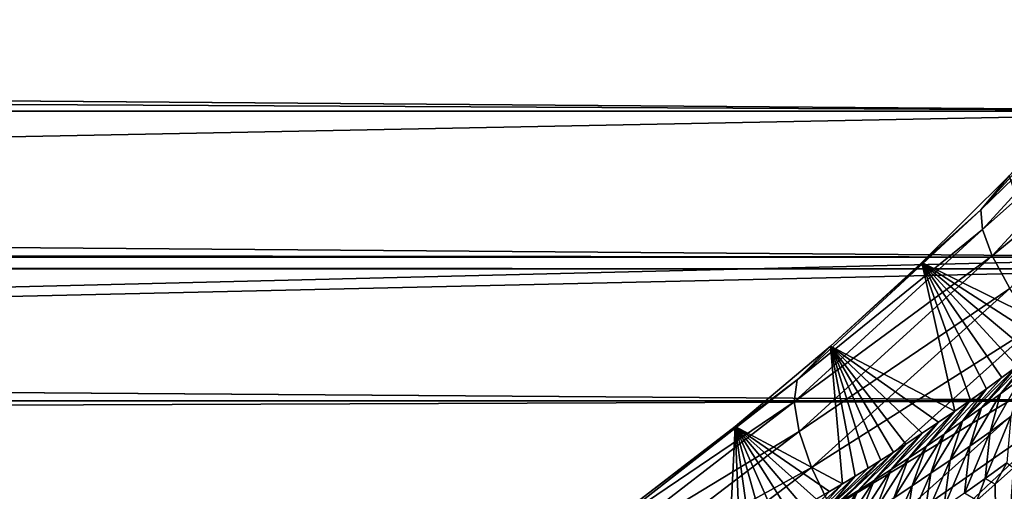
# Model space of a CAD drawing. Header units: metres. Extents: x -101 to 101, y -261 to 23.
# Tile 198 of 256: x 50.09 to 56.23, y 4.54 to 7.48. Entities that reach past the tile are written whole.
import ezdxf

# ---------------------------------------------------------------- set-up
doc = ezdxf.new("R2010")
doc.units = ezdxf.units.M
doc.layers.add('solid_505151_K2442K1000C34', color=7, linetype='CONTINUOUS')

msp = doc.modelspace()

# ---------------------------------------------------------------- linework, layer by layer
at = {"layer": 'solid_505151_K2442K1000C34'}
for points in [[(12.421392, 8.21093, 53.553112), (13.262339, 7.138008, 54.192757), (58.926426, 7.82675, 53.796169)], [(58.214821, 6.908286, 27.685513), (-58.926392, 7.826712, 28.203806), (58.926395, 7.826714, 28.203808)], [(58.214821, 6.908286, 27.685513), (-58.214821, 6.908284, 27.685511), (-58.926392, 7.826712, 28.203806)], [(13.262339, 7.138008, 54.192757), (58.214848, 6.908325, 54.314468), (58.926426, 7.82675, 53.796169)], [(56.082436, 6.2943, 102.615166), (57.152008, 7.46676, 102.94191), (56.258945, 6.506778, 102.295319)], [(57.188541, 7.366055, 103.303154), (57.152008, 7.46676, 102.94191), (56.082436, 6.2943, 102.615166)], [(56.092361, 6.172541, 102.971611), (57.188541, 7.366055, 103.303154), (56.082436, 6.2943, 102.615166)], [(57.278713, 7.225269, 103.640831), (57.188541, 7.366055, 103.303154), (56.092361, 6.172541, 102.971611)], [(56.153538, 6.007524, 103.304779), (57.278713, 7.225269, 103.640831), (56.092361, 6.172541, 102.971611)], [(57.419319, 7.049398, 103.942947), (57.278713, 7.225269, 103.640831), (56.153538, 6.007524, 103.304779)], [(13.262339, 7.138008, 54.192757), (13.951485, 6.044785, 54.728096), (58.214848, 6.908325, 54.314468)], [(56.263783, 5.805098, 103.602844), (57.419319, 7.049398, 103.942947), (56.153538, 6.007524, 103.304779)], [(58.214821, 6.908286, 27.685513), (57.619541, 5.999657, 27.252123), (-58.214821, 6.908284, 27.685511)], [(57.619541, 5.999657, 27.252123), (-57.619537, 5.999654, 27.252121), (-58.214821, 6.908284, 27.685511)], [(13.951485, 6.044785, 54.728096), (57.619564, 5.999698, 54.74786), (58.214848, 6.908325, 54.314468)], [(55.715252, 5.966224, 102.0979), (56.258945, 6.506778, 102.295319), (56.58783, 5.534866, 74.823647)], [(56.082436, 6.2943, 102.615166), (56.258945, 6.506778, 102.295319), (55.715252, 5.966224, 102.0979)], [(54.93734, 5.235391, 102.167122), (56.082436, 6.2943, 102.615166), (55.145649, 5.445227, 101.867699)], [(56.092361, 6.172541, 102.971611), (56.082436, 6.2943, 102.615166), (54.93734, 5.235391, 102.167122)], [(56.082436, 6.2943, 102.615166), (55.715252, 5.966224, 102.0979), (55.145649, 5.445227, 101.867699)], [(54.91877, 5.097358, 102.517227), (56.092361, 6.172541, 102.971611), (54.93734, 5.235391, 102.167122)], [(56.153538, 6.007524, 103.304779), (56.092361, 6.172541, 102.971611), (54.91877, 5.097358, 102.517227)], [(13.951485, 6.044785, 54.728096), (14.501511, 4.943609, 55.161945), (57.619564, 5.999698, 54.74786)], [(57.619541, 5.999657, 27.252123), (57.576229, 5.92695, 27.220621), (-57.619537, 5.999654, 27.252121)], [(57.576229, 5.92695, 27.220621), (-57.576225, 5.92694, 27.220617), (-57.619537, 5.999654, 27.252121)], [(14.501511, 4.943609, 55.161945), (57.576244, 5.926973, 54.779369), (57.619564, 5.999698, 54.74786)], [(54.948872, 4.912995, 102.84446), (56.153538, 6.007524, 103.304779), (54.91877, 5.097358, 102.517227)], [(56.263783, 5.805098, 103.602844), (56.153538, 6.007524, 103.304779), (54.948872, 4.912995, 102.84446)], [(55.145649, 5.445227, 101.867699), (55.715252, 5.966224, 102.0979), (55.919701, 5.039817, 77.226883)], [(55.715252, 5.966224, 102.0979), (56.018913, 5.109326, 76.847137), (55.919701, 5.039817, 77.226883)], [(55.715252, 5.966224, 102.0979), (56.116901, 5.179317, 76.480209), (56.018913, 5.109326, 76.847137)], [(55.715252, 5.966224, 102.0979), (56.213673, 5.249788, 76.126106), (56.116901, 5.179317, 76.480209)], [(55.715252, 5.966224, 102.0979), (56.309166, 5.320626, 75.783745), (56.213673, 5.249788, 76.126106)], [(55.715252, 5.966224, 102.0979), (56.403336, 5.391728, 75.452202), (56.309166, 5.320626, 75.783745)], [(55.715252, 5.966224, 102.0979), (56.496227, 5.463156, 75.132317), (56.403336, 5.391728, 75.452202)], [(55.715252, 5.966224, 102.0979), (56.58783, 5.534866, 74.823647), (56.496227, 5.463156, 75.132317)], [(57.12962, 5.104799, 26.895355), (-57.576225, 5.92694, 27.220617), (57.576229, 5.92695, 27.220621)], [(57.12962, 5.104799, 26.895355), (-57.129616, 5.104797, 26.895353), (-57.576225, 5.92694, 27.220617)], [(14.501511, 4.943609, 55.161945), (57.129635, 5.104839, 55.10463), (57.576244, 5.926973, 54.779369)], [(55.026577, 4.68884, 103.137192), (56.263783, 5.805098, 103.602844), (54.948872, 4.912995, 102.84446)], [(56.419182, 5.572451, 103.855232), (56.263783, 5.805098, 103.602844), (55.026577, 4.68884, 103.137192)], [(55.14912, 4.432848, 103.385033), (56.419182, 5.572451, 103.855232), (55.026577, 4.68884, 103.137192)], [(56.614231, 5.317844, 104.052986), (56.419182, 5.572451, 103.855232), (55.14912, 4.432848, 103.385033)], [(54.550137, 4.944826, 101.603706), (55.145649, 5.445227, 101.867699), (55.220032, 4.586805, 80.149391)], [(54.93734, 5.235391, 102.167122), (55.145649, 5.445227, 101.867699), (54.550137, 4.944826, 101.603706)], [(55.145649, 5.445227, 101.867699), (55.300041, 4.635326, 79.79052), (55.220032, 4.586805, 80.149391)], [(55.145649, 5.445227, 101.867699), (55.379593, 4.684434, 79.4412), (55.300041, 4.635326, 79.79052)], [(55.145649, 5.445227, 101.867699), (55.458626, 4.734052, 79.100838), (55.379593, 4.684434, 79.4412)], [(55.145649, 5.445227, 101.867699), (55.537067, 4.784101, 78.768799), (55.458626, 4.734052, 79.100838)], [(55.145649, 5.445227, 101.867699), (55.614853, 4.834496, 78.444458), (55.537067, 4.784101, 78.768799)], [(55.145649, 5.445227, 101.867699), (55.717571, 4.902257, 78.0243), (55.614853, 4.834496, 78.444458)], [(55.145649, 5.445227, 101.867699), (55.819221, 4.970745, 77.618851), (55.717571, 4.902257, 78.0243)], [(55.145649, 5.445227, 101.867699), (55.919701, 5.039817, 77.226883), (55.819221, 4.970745, 77.618851)], [(56.205963, 5.148159, 75.196037), (56.403336, 5.391728, 75.452202), (56.496227, 5.463156, 75.132317)], [(56.205963, 5.148159, 75.196037), (56.496227, 5.463156, 75.132317), (56.328396, 5.239606, 74.786636)], [(56.086189, 5.06073, 75.60717), (56.309166, 5.320626, 75.783745), (56.403336, 5.391728, 75.452202)], [(56.086189, 5.06073, 75.60717), (56.403336, 5.391728, 75.452202), (56.205963, 5.148159, 75.196037)], [(55.31216, 4.154113, 103.579193), (56.614231, 5.317844, 104.052986), (55.14912, 4.432848, 103.385033)], [(55.31216, 4.154113, 103.579193), (56.718861, 5.132669, 104.132904), (56.614231, 5.317844, 104.052986)], [(55.968964, 4.977051, 76.019859), (56.213673, 5.249788, 76.126106), (56.309166, 5.320626, 75.783745)], [(55.968964, 4.977051, 76.019859), (56.309166, 5.320626, 75.783745), (56.086189, 5.06073, 75.60717)], [(53.734482, 4.296657, 101.605927), (54.93734, 5.235391, 102.167122), (53.928738, 4.466169, 101.304779)], [(54.91877, 5.097358, 102.517227), (54.93734, 5.235391, 102.167122), (53.734482, 4.296657, 101.605927)], [(54.93734, 5.235391, 102.167122), (54.550137, 4.944826, 101.603706), (53.928738, 4.466169, 101.304779)], [(55.968964, 4.977051, 76.019859), (56.116901, 5.179317, 76.480209), (56.213673, 5.249788, 76.126106)], [(56.328396, 5.239606, 74.786636), (56.268887, 5.006908, 74.298058), (56.140327, 4.912279, 74.709251)], [(56.205963, 5.148159, 75.196037), (56.328396, 5.239606, 74.786636), (56.140327, 4.912279, 74.709251)], [(55.854198, 4.896918, 76.434006), (56.018913, 5.109326, 76.847137), (56.116901, 5.179317, 76.480209)], [(55.854198, 4.896918, 76.434006), (56.116901, 5.179317, 76.480209), (55.968964, 4.977051, 76.019859)], [(56.734241, 4.225422, 26.607439), (-57.129616, 5.104797, 26.895353), (57.12962, 5.104799, 26.895355)], [(56.734241, 4.225422, 26.607439), (-56.734241, 4.225423, 26.607439), (-57.129616, 5.104797, 26.895353)], [(14.501511, 4.943609, 55.161945), (56.734257, 4.22546, 55.392551), (57.129635, 5.104839, 55.10463)], [(53.686508, 4.147243, 101.948494), (54.91877, 5.097358, 102.517227), (53.734482, 4.296657, 101.605927)], [(54.948872, 4.912995, 102.84446), (54.91877, 5.097358, 102.517227), (53.686508, 4.147243, 101.948494)], [(55.31216, 4.154113, 103.579193), (55.547855, 4.036192, 103.718544), (56.718861, 5.132669, 104.132904)], [(56.718861, 5.132669, 104.132904), (55.547855, 4.036192, 103.718544), (56.428627, 3.513651, 104.159546)], [(55.741814, 4.820148, 76.849503), (55.919701, 5.039817, 77.226883), (56.018913, 5.109326, 76.847137)], [(55.741814, 4.820148, 76.849503), (56.018913, 5.109326, 76.847137), (55.854198, 4.896918, 76.434006)], [(56.205963, 5.148159, 75.196037), (56.140327, 4.912279, 74.709251), (56.014717, 4.82199, 75.122063)], [(56.086189, 5.06073, 75.60717), (56.205963, 5.148159, 75.196037), (56.014717, 4.82199, 75.122063)], [(55.631733, 4.746558, 77.266251), (55.819221, 4.970745, 77.618851), (55.919701, 5.039817, 77.226883)], [(55.631733, 4.746558, 77.266251), (55.919701, 5.039817, 77.226883), (55.741814, 4.820148, 76.849503)], [(56.086189, 5.06073, 75.60717), (56.014717, 4.82199, 75.122063), (55.891926, 4.735747, 75.536346)], [(55.968964, 4.977051, 76.019859), (56.086189, 5.06073, 75.60717), (55.891926, 4.735747, 75.536346)], [(55.968964, 4.977051, 76.019859), (55.891926, 4.735747, 75.536346), (55.77182, 4.653277, 75.951973)], [(55.854198, 4.896918, 76.434006), (55.968964, 4.977051, 76.019859), (55.77182, 4.653277, 75.951973)], [(56.268887, 5.006908, 74.298058), (56.244186, 4.717521, 73.935425), (56.110485, 4.620675, 74.346924)], [(56.140327, 4.912279, 74.709251), (56.268887, 5.006908, 74.298058), (56.110485, 4.620675, 74.346924)], [(14.501511, 4.943609, 55.161945), (14.925143, 3.841091, 55.499863), (56.734257, 4.22546, 55.392551)], [(53.684456, 3.948554, 102.268639), (54.948872, 4.912995, 102.84446), (53.686508, 4.147243, 101.948494)], [(55.026577, 4.68884, 103.137192), (54.948872, 4.912995, 102.84446), (53.684456, 3.948554, 102.268639)], [(53.928738, 4.466169, 101.304779), (54.550137, 4.944826, 101.603706), (54.51395, 4.19407, 83.630569)], [(54.550137, 4.944826, 101.603706), (54.580593, 4.22838, 83.274307), (54.51395, 4.19407, 83.630569)], [(54.550137, 4.944826, 101.603706), (54.647152, 4.263247, 82.925339), (54.580593, 4.22838, 83.274307)], [(54.550137, 4.944826, 101.603706), (54.730122, 4.307507, 82.498703), (54.647152, 4.263247, 82.925339)], [(54.550137, 4.944826, 101.603706), (54.812683, 4.352385, 82.081886), (54.730122, 4.307507, 82.498703)], [(54.550137, 4.944826, 101.603706), (54.894863, 4.397907, 81.675095), (54.812683, 4.352385, 82.081886)], [(54.550137, 4.944826, 101.603706), (54.976788, 4.444212, 81.279182), (54.894863, 4.397907, 81.675095)], [(54.550137, 4.944826, 101.603706), (55.058357, 4.491201, 80.893417), (54.976788, 4.444212, 81.279182)], [(54.550137, 4.944826, 101.603706), (55.139473, 4.538768, 80.517067), (55.058357, 4.491201, 80.893417)], [(54.550137, 4.944826, 101.603706), (55.220032, 4.586805, 80.149391), (55.139473, 4.538768, 80.517067)], [(55.523888, 4.675968, 77.684151), (55.717571, 4.902257, 78.0243), (55.819221, 4.970745, 77.618851)], [(55.523888, 4.675968, 77.684151), (55.819221, 4.970745, 77.618851), (55.631733, 4.746558, 77.266251)], [(56.140327, 4.912279, 74.709251), (56.110485, 4.620675, 74.346924), (55.97998, 4.528399, 74.759857)], [(56.014717, 4.82199, 75.122063), (56.140327, 4.912279, 74.709251), (55.97998, 4.528399, 74.759857)], [(55.418209, 4.608237, 78.103134), (55.614853, 4.834496, 78.444458), (55.717571, 4.902257, 78.0243)], [(55.418209, 4.608237, 78.103134), (55.717571, 4.902257, 78.0243), (55.523888, 4.675968, 77.684151)], [(55.854198, 4.896918, 76.434006), (55.77182, 4.653277, 75.951973), (55.654305, 4.574373, 76.368858)], [(55.741814, 4.820148, 76.849503), (55.854198, 4.896918, 76.434006), (55.654305, 4.574373, 76.368858)], [(56.188042, 3.285633, 73.114449), (56.519936, 4.900763, 73.101196), (58.345348, 3.730875, 66.448959)], [(56.397583, 4.787843, 73.437553), (56.519936, 4.900763, 73.101196), (56.188042, 3.285633, 73.114449)], [(55.314655, 4.543239, 78.523132), (55.537067, 4.784101, 78.768799), (55.614853, 4.834496, 78.444458)], [(55.314655, 4.543239, 78.523132), (55.614853, 4.834496, 78.444458), (55.418209, 4.608237, 78.103134)], [(55.741814, 4.820148, 76.849503), (55.654305, 4.574373, 76.368858), (55.539291, 4.498842, 76.786911)], [(55.631733, 4.746558, 77.266251), (55.741814, 4.820148, 76.849503), (55.539291, 4.498842, 76.786911)], [(56.014717, 4.82199, 75.122063), (55.97998, 4.528399, 74.759857), (55.852516, 4.440389, 75.174118)], [(55.891926, 4.735747, 75.536346), (56.014717, 4.82199, 75.122063), (55.852516, 4.440389, 75.174118)], [(55.113708, 4.420948, 79.365944), (55.379593, 4.684434, 79.4412), (55.458626, 4.734052, 79.100838)], [(55.113708, 4.420948, 79.365944), (55.458626, 4.734052, 79.100838), (55.213169, 4.480851, 78.944092)], [(55.213169, 4.480851, 78.944092), (55.458626, 4.734052, 79.100838), (55.537067, 4.784101, 78.768799)], [(55.213169, 4.480851, 78.944092), (55.537067, 4.784101, 78.768799), (55.314655, 4.543239, 78.523132)], [(55.631733, 4.746558, 77.266251), (55.539291, 4.498842, 76.786911), (55.426697, 4.426495, 77.206055)], [(55.523888, 4.675968, 77.684151), (55.631733, 4.746558, 77.266251), (55.426697, 4.426495, 77.206055)], [(55.891926, 4.735747, 75.536346), (55.852516, 4.440389, 75.174118), (55.727943, 4.35634, 75.589584)], [(55.77182, 4.653277, 75.951973), (55.891926, 4.735747, 75.536346), (55.727943, 4.35634, 75.589584)], [(56.286007, 4.686354, 73.75174), (56.397583, 4.787843, 73.437553), (56.188042, 3.285633, 73.114449)], [(53.72839, 3.707636, 102.555), (55.026577, 4.68884, 103.137192), (53.684456, 3.948554, 102.268639)], [(55.14912, 4.432848, 103.385033), (55.026577, 4.68884, 103.137192), (53.72839, 3.707636, 102.555)], [(55.113708, 4.420948, 79.365944), (55.300041, 4.635326, 79.79052), (55.379593, 4.684434, 79.4412)], [(55.523888, 4.675968, 77.684151), (55.426697, 4.426495, 77.206055), (55.316437, 4.357149, 77.626213)], [(55.418209, 4.608237, 78.103134), (55.523888, 4.675968, 77.684151), (55.316437, 4.357149, 77.626213)], [(56.110485, 4.620675, 74.346924), (56.244186, 4.717521, 73.935425), (56.172398, 4.584865, 74.079399)], [(56.244186, 4.717521, 73.935425), (56.286007, 4.686354, 73.75174), (56.172398, 4.584865, 74.079399)], [(56.172398, 4.584865, 74.079399), (56.286007, 4.686354, 73.75174), (56.188042, 3.285633, 73.114449)], [(55.01622, 4.363419, 79.788635), (55.220032, 4.586805, 80.149391), (55.300041, 4.635326, 79.79052)], [(55.01622, 4.363419, 79.788635), (55.300041, 4.635326, 79.79052), (55.113708, 4.420948, 79.365944)], [(55.418209, 4.608237, 78.103134), (55.316437, 4.357149, 77.626213), (55.208443, 4.290659, 78.047318)], [(55.314655, 4.543239, 78.523132), (55.418209, 4.608237, 78.103134), (55.208443, 4.290659, 78.047318)], [(55.77182, 4.653277, 75.951973), (55.727943, 4.35634, 75.589584), (55.606136, 4.275999, 76.006165)], [(55.654305, 4.574373, 76.368858), (55.77182, 4.653277, 75.951973), (55.606136, 4.275999, 76.006165)], [(55.97998, 4.528399, 74.759857), (56.110485, 4.620675, 74.346924), (56.056625, 4.483711, 74.421715)], [(56.110485, 4.620675, 74.346924), (56.172398, 4.584865, 74.079399), (56.056625, 4.483711, 74.421715)], [(54.920673, 4.308173, 80.21212), (55.139473, 4.538768, 80.517067), (55.220032, 4.586805, 80.149391)], [(54.920673, 4.308173, 80.21212), (55.220032, 4.586805, 80.149391), (55.01622, 4.363419, 79.788635)], [(55.314655, 4.543239, 78.523132), (55.208443, 4.290659, 78.047318), (55.102665, 4.2269, 78.469315)], [(55.213169, 4.480851, 78.944092), (55.314655, 4.543239, 78.523132), (55.102665, 4.2269, 78.469315)], [(55.654305, 4.574373, 76.368858), (55.606136, 4.275999, 76.006165), (55.486996, 4.199165, 76.423805)], [(55.539291, 4.498842, 76.786911), (55.654305, 4.574373, 76.368858), (55.486996, 4.199165, 76.423805)], [(56.056625, 4.483711, 74.421715), (56.172398, 4.584865, 74.079399), (56.188042, 3.285633, 73.114449)]]:
    msp.add_3dface(points, dxfattribs=at)

doc.saveas('drawing.dxf')
